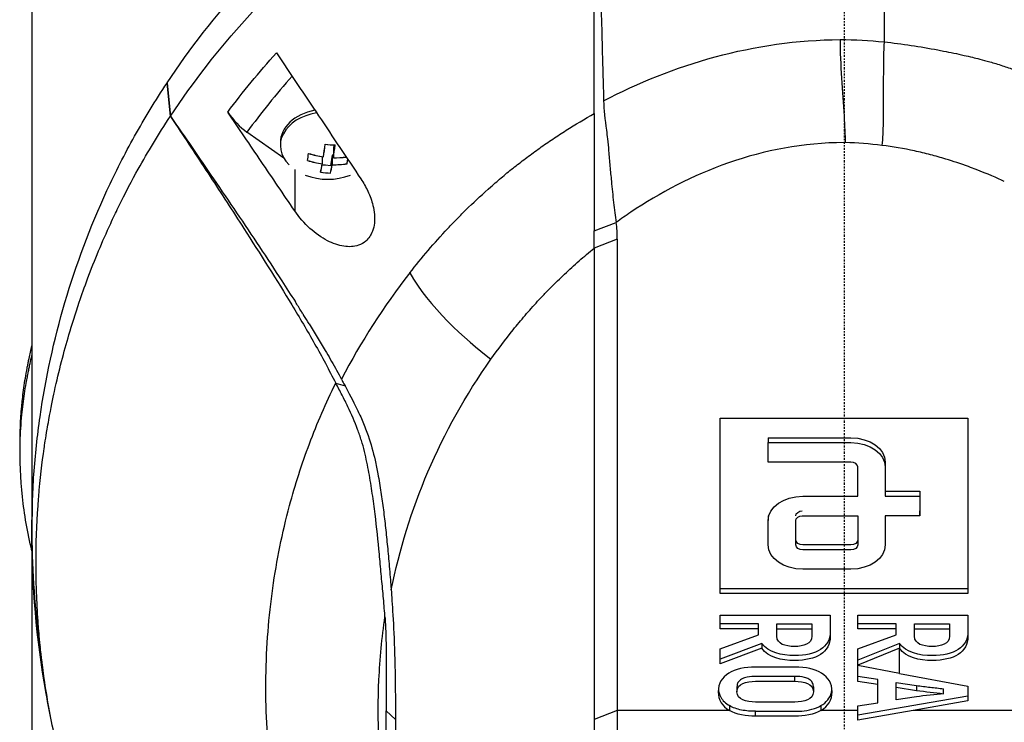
# Model space of a CAD drawing. Header units: millimetres. Extents: x 0 to 4378, y 0 to 2376.
# Tile 179 of 227: x 2193 to 2265, y 1256 to 1307. Entities that reach past the tile are written whole.
import ezdxf

# ---------------------------------------------------------------- set-up
doc = ezdxf.new("R2010")
doc.units = ezdxf.units.MM
doc.header["$LTSCALE"] = 0.2
doc.linetypes.add('CENTER2', pattern=[1.125, 0.75, -0.125, 0.125, -0.125])
doc.layers.add('02_Center Line', color=1, linetype='CENTER2')

# ---------------------------------------------------------------- blocks, each defined once
blk = doc.blocks.new('A$C47a589fd')
for p, q in [((-59, 683.9), (-59, 535.5)), ((2.91, 657.573), (2.91, 645.293)), ((-49.173, 642.316), (-49.181, 642.303)), ((-48.936, 639.894), (-49.181, 642.303)), ((-49.173, 642.316), (-48.929, 639.896)), ((-48.936, 639.894), (-48.929, 639.896)), ((-44.767, 640.19), (-44.769, 640.194)), ((-40.687, 636.838), (-43.374, 638.738)), ((-40.95, 637.984), (-40.95, 637.772)), ((-37.06, 637.81), (-37.098, 637.573)), ((-37.098, 637.573), (-37.098, 636.887)), ((-37.904, 636.958), (-37.904, 636.438)), ((-37.902, 636.957), (-37.902, 636.436)), ((-37.184, 637.062), (-37.316, 636.301)), ((-37.182, 637.062), (-37.184, 637.062)), ((-37.184, 637.062), (-37.184, 636.376)), ((-37.181, 637.064), (-37.182, 637.062)), ((-37.098, 637.057), (-37.181, 637.064)), ((-37.181, 637.064), (-37.181, 636.377)), ((-37.096, 636.887), (-37.096, 636.885)), ((-39.904, 636.031), (-39.904, 633.028)), ((-37.671, 636.33), (-37.917, 636.351)), ((-37.316, 636.301), (-37.671, 636.33)), ((-18.145, 631.573), (-16.549, 632.187)), ((-16.474, 630.975), (-18.144, 630.32)), ((-18.144, 630.32), (-18.145, 596.109)), ((-36.925, 620.523), (-36.251, 620.315)), ((-37.737, 618.794), (-37.737, 618.794)), ((-9.001, 605.24), (-9.001, 617.968)), ((-9.001, 617.968), (8.999, 617.968)), ((8.999, 617.968), (8.999, 605.24)), ((-59.86, 615.439), (-59.86, 616.146)), ((-38.793, 616.23), (-38.793, 616.23)), ((-5.501, 616.553), (-5.501, 616.2)), ((-5.501, 614.786), (-5.501, 616.2)), ((2.999, 612.664), (5.499, 612.664)), ((2.999, 612.664), (2.999, 612.311)), ((2.999, 612.311), (5.499, 612.311)), ((5.499, 612.664), (5.499, 612.311)), ((5.499, 612.311), (5.499, 610.897)), ((-40.341, 611.393), (-40.341, 611.393)), ((-5.501, 610.897), (-5.501, 610.543)), ((5.499, 610.897), (2.999, 610.897)), ((5.499, 610.897), (5.499, 611.25)), ((2.999, 609.129), (2.999, 608.775)), ((-58.989, 608.278), (-58.989, 608.279)), ((-9.001, 605.24), (-9.001, 605.593)), ((8.999, 605.593), (-9.001, 605.593)), ((8.999, 605.24), (-9.001, 605.24)), ((-9.002, 602.687), (-9.002, 603.681)), ((-9.002, 603.681), (-1.001, 603.681)), ((-6.213, 603.041), (-9.002, 603.041)), ((-9.002, 602.687), (-9.002, 603.041)), ((-6.213, 602.687), (-6.213, 603.041)), ((-4.876, 602.687), (-4.876, 603.041)), ((-4.876, 603.041), (-2.339, 603.041)), ((-2.339, 603.041), (-2.339, 602.687)), ((0.999, 602.687), (0.999, 603.681)), ((0.999, 603.681), (8.999, 603.681)), ((3.787, 603.041), (0.999, 603.041)), ((0.999, 602.687), (0.999, 603.041)), ((3.787, 602.687), (3.787, 603.041)), ((5.125, 602.687), (5.125, 603.041)), ((5.125, 603.041), (7.662, 603.041)), ((7.662, 603.041), (7.662, 602.687)), ((-6.213, 602.687), (-9.002, 602.687)), ((-6.213, 602.235), (-6.213, 602.687)), ((-4.876, 602.687), (-2.339, 602.687)), ((-2.339, 602.491), (-2.339, 602.138)), ((3.787, 602.687), (0.999, 602.687)), ((3.787, 602.235), (3.787, 602.687)), ((5.125, 602.687), (7.662, 602.687)), ((7.662, 602.491), (7.662, 602.138)), ((-9.002, 601.225), (-6.213, 602.235)), ((-5.961, 601.627), (-9.002, 600.487)), ((-5.961, 601.627), (-5.961, 601.273)), ((0.999, 601.225), (3.787, 602.235)), ((4.039, 601.627), (0.999, 600.402)), ((4.039, 601.627), (4.039, 601.273)), ((-5.961, 601.273), (-9.002, 600.134)), ((-9.002, 600.134), (-9.002, 601.225)), ((4.039, 601.273), (0.999, 600.048)), ((0.999, 600.048), (0.999, 601.225)), ((0.999, 600.402), (0.999, 601.225)), ((4.039, 599.447), (4.039, 601.273)), ((-9.002, 600.134), (-9.002, 600.487)), ((0.999, 600.048), (0.999, 600.402)), ((0.999, 600.048), (0.999, 600.019)), ((0.999, 598.87), (0.999, 600.019)), ((0.999, 599.223), (0.999, 600.019)), ((4.039, 599.447), (0.999, 600.019)), ((4.039, 599.447), (8.999, 598.514)), ((-3.573, 598.878), (-3.573, 599.231)), ((2.45, 598.997), (0.999, 599.223)), ((0.999, 598.87), (0.999, 599.223)), ((2.45, 598.643), (0.999, 598.87)), ((2.45, 598.643), (2.45, 598.997)), ((3.787, 597.52), (3.787, 598.795)), ((3.787, 598.795), (5.273, 598.569)), ((-7.779, 598.472), (-7.779, 598.118)), ((-2.224, 598.472), (-2.224, 598.118)), ((2.45, 597.318), (2.45, 598.643)), ((3.787, 598.441), (5.273, 598.215)), ((5.273, 598.569), (5.273, 598.215)), ((7.239, 597.973), (7.239, 598.326)), ((8.999, 598.514), (8.999, 597.447)), ((8.999, 597.801), (0.999, 596.411)), ((0.999, 597.092), (2.45, 597.318)), ((5.273, 597.746), (3.787, 597.52)), ((8.999, 597.447), (5.014, 596.755)), ((-33.265, 596.735), (-32.586, 596.108)), ((-16.474, 596.755), (-18.145, 596.109)), ((-8.328, 596.755), (-16.474, 596.755)), ((-8.328, 597.109), (-8.328, 596.755)), ((-6.43, 596.34), (-6.43, 596.694)), ((-1.675, 597.109), (-1.675, 596.755)), ((0.999, 596.755), (-1.675, 596.755)), ((0.999, 596.057), (0.999, 597.092)), ((5.014, 596.755), (0.999, 596.057)), ((16.474, 596.755), (5.014, 596.755)), ((-18.145, 596.109), (-18.145, 561.895))]:
    blk.add_line(p, q)
for centre, radius, start, end in [((-37.5, 639.837), 4.52, 248.7059, 291.2941), ((0, 609.7), 59, 178.09595, 180), ((0, 609.7), 59, 180.17099, 188.15054), ((0, 609.7), 41.725, 185.74092, 185.74197), ((0, 609.7), 42.5, 189.98556, 189.98573), ((0, 609.7), 59, 188.71793, 188.71853)]:
    blk.add_arc(centre, radius, start, end)
for centre, major_axis, ratio, start_param, end_param in [((-18.614, 624.208), (26.811, 29.54), 0.712145, 1.58763, 1.718758), ((-37.5, 637.984), (-3.45, 0), 0.707107, 4.98944, 6.283185), ((-43.364, 640.863), (-1.866, 2.482), 0.493587, 1.472583, 2.147521), ((-37.5, 637.772), (-3.45, 0), 0.707107, 4.951536, 6.898126), ((-37.86, 639.866), (-0.366, -4.49), 0.080911, 0.869247, 1.116394), ((-37.86, 639.868), (-0.387, -4.488), 0.085687, 0.86965, 1.116797), ((-37.334, 640.855), (-4.225, 0.688), 0.702462, 1.599941, 1.769513), ((-37.324, 640.854), (-4.218, 0.728), 0.701896, 1.606602, 1.776173), ((-37.14, 639.807), (0.366, 4.49), 0.080911, 4.01084, 4.257986), ((-37.14, 639.805), (0.387, 4.488), 0.085687, 4.011243, 4.25839), ((-7.614, 554.664), (10.46, 83.133), 0.522722, 0.06324, 0.065023), ((-38.939, 639.961), (-0.368, -4.265), 0.085687, 0.704311, 0.873882), ((-37.544, 639.582), (4.439, -0.766), 0.701896, 4.50528, 4.752427), ((-38.94, 639.954), (-0.347, -4.266), 0.080911, 0.703907, 0.873479), ((-37.541, 639.582), (4.446, -0.724), 0.702462, 4.498619, 4.745766), ((-37.459, 640.091), (-4.446, 0.724), 0.702462, 1.357026, 1.604173), ((-37.456, 640.091), (-4.439, 0.766), 0.701896, 1.363687, 1.610834), ((-37.459, 640.091), (-4.446, 0.724), 0.702462, 1.765281, 1.977818), ((-37.456, 640.091), (-4.439, 0.766), 0.701896, 1.771942, 1.985104), ((-36.061, 639.712), (0.368, 4.265), 0.085687, 3.845903, 3.955517), ((-36.06, 639.719), (0.347, 4.266), 0.080911, 3.8455, 3.953106), ((-37.86, 639.868), (-0.387, -4.488), 0.085687, 0.461396, 0.708543), ((-37.86, 639.866), (-0.366, -4.49), 0.080911, 0.460993, 0.708139), ((-37.14, 639.805), (0.387, 4.488), 0.085687, 3.602989, 3.850135), ((-37.14, 639.807), (0.366, 4.49), 0.080911, 3.602585, 3.849732), ((-37.544, 639.582), (4.439, -0.766), 0.701896, 4.913534, 5.160681), ((-37.541, 639.582), (4.446, -0.724), 0.702462, 4.906873, 5.15402), ((-37.676, 638.819), (4.218, -0.728), 0.701896, 4.748195, 4.917766), ((-37.666, 638.818), (4.225, -0.688), 0.702462, 4.741534, 4.911105), ((-28.168, 630.836), (11.678, 0.779), 0.814253, 6.216087, 6.343525), ((31.24, 588.809), (69.804, -27.469), 0.801887, 2.907247, 3.059004)]:
    blk.add_ellipse(centre, major_axis=major_axis, ratio=ratio, start_param=start_param, end_param=end_param)
for points, knots in [([(-49.173, 642.316), (-47.53, 644.788), (-45.674, 647.191), (-43.579, 649.486), (-43.056, 650.06), (-42.517, 650.627), (-41.964, 651.186), (-41.41, 651.746), (-40.842, 652.298), (-40.258, 652.842), (-39.966, 653.114), (-39.671, 653.384), (-39.372, 653.652), (-39.072, 653.92), (-38.769, 654.186), (-38.462, 654.449), (-38.155, 654.713), (-37.844, 654.975), (-37.53, 655.234), (-37.216, 655.493), (-36.897, 655.75), (-36.575, 656.004), (-35.931, 656.513), (-35.272, 657.012), (-34.598, 657.501), (-33.923, 657.99), (-33.233, 658.468), (-32.528, 658.934), (-31.823, 659.401), (-31.102, 659.856), (-30.366, 660.298), (-29.63, 660.74), (-28.879, 661.169), (-28.112, 661.584), (-26.579, 662.415), (-24.985, 663.19), (-23.335, 663.9), (-21.685, 664.609), (-19.982, 665.258), (-18.229, 665.832)], [-1, -1, -1, -1, -0.75, -0.75, -0.75, -0.6875, -0.6875, -0.6875, -0.625, -0.625, -0.625, -0.59375, -0.59375, -0.59375, -0.5625, -0.5625, -0.5625, -0.53125, -0.53125, -0.53125, -0.5, -0.5, -0.5, -0.4375, -0.4375, -0.4375, -0.375, -0.375, -0.375, -0.3125, -0.3125, -0.3125, -0.25, -0.25, -0.25, -0.125, -0.125, -0.125, 0, 0, 0, 0]), ([(-48.929, 639.896), (-47.296, 642.357), (-45.449, 644.754), (-43.367, 647.039), (-42.846, 647.611), (-42.31, 648.175), (-41.76, 648.732), (-41.21, 649.289), (-40.644, 649.837), (-40.064, 650.38), (-39.774, 650.651), (-39.48, 650.92), (-39.182, 651.185), (-38.884, 651.451), (-38.583, 651.713), (-38.277, 651.976), (-37.972, 652.238), (-37.663, 652.5), (-37.35, 652.76), (-37.037, 653.019), (-36.721, 653.276), (-36.401, 653.529), (-35.76, 654.037), (-35.104, 654.532), (-34.433, 655.017), (-33.763, 655.502), (-33.077, 655.977), (-32.375, 656.442), (-31.673, 656.907), (-30.956, 657.361), (-30.224, 657.802), (-29.492, 658.244), (-28.744, 658.671), (-27.981, 659.084), (-26.456, 659.911), (-24.87, 660.686), (-23.227, 661.395), (-21.585, 662.104), (-19.89, 662.756), (-18.145, 663.335)], [0, 0, 0, 0, 0.25, 0.25, 0.25, 0.3125, 0.3125, 0.3125, 0.375, 0.375, 0.375, 0.40625, 0.40625, 0.40625, 0.4375, 0.4375, 0.4375, 0.46875, 0.46875, 0.46875, 0.5, 0.5, 0.5, 0.5625, 0.5625, 0.5625, 0.625, 0.625, 0.625, 0.6875, 0.6875, 0.6875, 0.75, 0.75, 0.75, 0.875, 0.875, 0.875, 1, 1, 1, 1]), ([(-18.144, 640.086), (-18.136, 641.014), (-18.143, 641.944), (-18.144, 642.875), (-18.144, 642.927), (-18.144, 642.98), (-18.144, 643.032), (-18.146, 643.93), (-18.145, 644.829), (-18.145, 645.729), (-18.145, 645.824), (-18.145, 645.918), (-18.145, 646.013), (-18.145, 646.887), (-18.145, 647.763), (-18.145, 648.639), (-18.145, 648.765), (-18.145, 648.89), (-18.145, 649.016), (-18.145, 649.876), (-18.146, 650.736), (-18.146, 651.597), (-18.146, 651.743), (-18.146, 651.889), (-18.146, 652.036), (-18.146, 652.888), (-18.146, 653.742), (-18.146, 654.595), (-18.146, 654.632), (-18.146, 654.668), (-18.146, 654.704), (-18.147, 655.677), (-18.147, 656.651), (-18.147, 657.625), (-18.148, 659.53), (-18.148, 661.436), (-18.145, 663.335)], [0, 0, 0, 0, 0.1206948, 0.1206948, 0.1206948, 0.1274688, 0.1274688, 0.1274688, 0.2438816, 0.2438816, 0.2438816, 0.256112, 0.256112, 0.256112, 0.3692231, 0.3692231, 0.3692231, 0.3854414, 0.3854414, 0.3854414, 0.4964218, 0.4964218, 0.4964218, 0.5152549, 0.5152549, 0.5152549, 0.6251524, 0.6251524, 0.6251524, 0.6298026, 0.6298026, 0.6298026, 0.7550606, 0.7550606, 0.7550606, 1, 1, 1, 1]), ([(-18.131, 663.349), (-18.065, 661.393), (-18.003, 659.524), (-17.945, 657.742), (-17.905, 656.53), (-17.868, 655.349), (-17.832, 654.198), (-17.811, 653.502), (-17.79, 652.818), (-17.77, 652.145), (-17.713, 650.213), (-17.661, 648.353), (-17.614, 646.563), (-17.589, 645.648), (-17.566, 644.72), (-17.541, 643.779), (-17.529, 643.323), (-17.515, 642.86), (-17.5, 642.389), (-17.486, 641.934), (-17.473, 641.565), (-17.466, 641.282), (-17.464, 641.177), (-17.462, 641.083), (-17.462, 641.001)], [0, 0, 0, 0, 0.25, 0.25, 0.25, 0.4058701, 0.4058701, 0.4058701, 0.5, 0.5, 0.5, 0.75, 0.75, 0.75, 0.875, 0.875, 0.875, 0.9375, 0.9375, 0.9375, 0.9829974, 0.9829974, 0.9829974, 0.9999998, 0.9999998, 0.9999998, 0.9999998]), ([(2.91, 645.293), (2.876, 644.585), (2.865, 643.892), (2.859, 643.222), (2.854, 642.553), (2.855, 641.907), (2.855, 641.283), (2.854, 640.646), (2.852, 640.032), (2.839, 639.444), (2.826, 638.856), (2.804, 638.293), (2.753, 637.778)], [0, 0, 0, 0, 0.247386, 0.247386, 0.247386, 0.494772, 0.494772, 0.494772, 0.747386, 0.747386, 0.747386, 1, 1, 1, 1]), ([(2.91, 645.293), (3.568, 645.227), (4.221, 645.139), (4.87, 645.039), (5.52, 644.938), (6.166, 644.827), (6.808, 644.707), (6.947, 644.681), (7.085, 644.654), (7.223, 644.628), (7.726, 644.53), (8.226, 644.426), (8.723, 644.313), (8.927, 644.267), (9.132, 644.22), (9.335, 644.17), (9.617, 644.102), (10.042, 643.998), (10.6, 643.839), (10.875, 643.761), (11.181, 643.67), (11.516, 643.561), (11.795, 643.47), (12.094, 643.368), (12.412, 643.252), (12.852, 643.093), (13.328, 642.909), (13.839, 642.7)], [0, 0, 0, 0, 0.1719472, 0.1719472, 0.1719472, 0.3438944, 0.3438944, 0.3438944, 0.3809524, 0.3809524, 0.3809524, 0.5158418, 0.5158418, 0.5158418, 0.5714286, 0.5714286, 0.5714286, 0.7453821, 0.7453821, 0.7453821, 0.830817, 0.830817, 0.830817, 0.9018777, 0.9018777, 0.9018777, 1, 1, 1, 1]), ([(-41.232, 644.492), (-40.212, 642.969), (-39.187, 641.439), (-37.127, 638.368), (-36.107, 636.849), (-35.096, 635.344)], [0.000001, 0.000001, 0.000001, 0.000001, 0.550472, 0.550472, 1.110624, 1.110624, 1.110624, 1.110624]), ([(-58.489, 601.977), (-58.827, 604.544), (-58.998, 607.121), (-58.999, 609.698), (-59, 611.098), (-58.951, 612.498), (-58.852, 613.897), (-58.753, 615.295), (-58.604, 616.691), (-58.404, 618.084), (-58.005, 620.87), (-57.403, 623.641), (-56.595, 626.382), (-55.786, 629.123), (-54.776, 631.835), (-53.546, 634.497), (-52.931, 635.827), (-52.261, 637.145), (-51.534, 638.448), (-50.807, 639.75), (-50.023, 641.036), (-49.181, 642.303)], [-0.615061, -0.615061, -0.615061, -0.615061, -0.5, -0.5, -0.5, -0.4375, -0.4375, -0.4375, -0.375, -0.375, -0.375, -0.25, -0.25, -0.25, -0.125, -0.125, -0.125, -0.0625, -0.0625, -0.0625, 0, 0, 0, 0]), ([(-17.462, 641.001), (-17.464, 640.373), (-17.36, 639.641), (-17.231, 638.663), (-17.206, 638.457), (-17.152, 637.953), (-17.127, 637.664), (-17.07, 637.008), (-17.037, 636.633), (-16.97, 635.896), (-16.935, 635.533), (-16.85, 634.65), (-16.799, 634.132), (-16.689, 633.134), (-16.63, 632.633), (-16.549, 632.187)], [0.0000092, 0.0000092, 0.0000092, 0.0000092, 0.1933782, 0.1933782, 0.2484733, 0.2484733, 0.3246083, 0.3246083, 0.4245615, 0.4245615, 0.5239257, 0.5239257, 0.6722492, 0.6722492, 0.8231555, 0.8231555, 0.8231555, 0.8231555]), ([(-48.924, 574.939), (-49.7, 576.11), (-50.489, 577.39), (-51.266, 578.783), (-51.892, 579.906), (-52.574, 581.214), (-53.269, 582.717), (-53.351, 582.895), (-53.529, 583.278), (-53.786, 583.87), (-53.893, 584.115), (-54.014, 584.395), (-54.146, 584.712), (-54.49, 585.536), (-54.749, 586.208), (-54.942, 586.724), (-55.339, 587.783), (-55.814, 589.137), (-56.302, 590.794), (-56.537, 591.591), (-56.752, 592.387), (-56.95, 593.179), (-57.094, 593.758), (-57.229, 594.336), (-57.354, 594.912), (-57.654, 596.291), (-57.902, 597.676), (-58.101, 599.065), (-58.173, 599.566), (-58.251, 600.162), (-58.329, 600.851), (-58.421, 601.668), (-58.474, 602.284), (-58.507, 602.697), (-58.528, 602.958), (-58.541, 603.139), (-58.549, 603.238), (-58.599, 603.935), (-58.636, 604.632), (-58.661, 605.33), (-58.695, 606.266), (-58.699, 606.964), (-58.699, 607.422), (-58.699, 607.444), (-58.699, 607.466), (-58.699, 607.488), (-58.698, 608.859), (-58.65, 610.221), (-58.553, 611.604), (-58.537, 611.831), (-58.519, 612.055), (-58.501, 612.276), (-58.395, 613.565), (-58.256, 614.738), (-58.108, 615.773), (-58.068, 616.047), (-58, 616.514), (-57.89, 617.17), (-57.855, 617.377), (-57.816, 617.603), (-57.772, 617.848), (-57.616, 618.712), (-57.473, 619.401), (-57.36, 619.916), (-57.029, 621.44), (-56.667, 622.808), (-56.308, 624.027), (-56.09, 624.764), (-55.843, 625.552), (-55.558, 626.392), (-55.372, 626.94), (-55.17, 627.508), (-54.949, 628.098), (-54.696, 628.774), (-54.431, 629.446), (-54.153, 630.114), (-53.874, 630.783), (-53.582, 631.449), (-53.276, 632.113), (-53.091, 632.514), (-52.909, 632.899), (-52.729, 633.265), (-52.205, 634.341), (-51.712, 635.268), (-51.275, 636.051), (-50.584, 637.291), (-49.809, 638.574), (-48.936, 639.894)], [-1, -1, -1, -1, -0.9375, -0.9375, -0.9375, -0.875, -0.875, -0.875, -0.8528979, -0.8528979, -0.8528979, -0.84375, -0.84375, -0.84375, -0.8125, -0.8125, -0.8125, -0.75, -0.75, -0.75, -0.7138981, -0.7138981, -0.7138981, -0.6875, -0.6875, -0.6875, -0.625, -0.625, -0.625, -0.5982143, -0.5982143, -0.5982143, -0.5763525, -0.5763525, -0.5763525, -0.5625, -0.5625, -0.5625, -0.53125, -0.53125, -0.53125, -0.5, -0.5, -0.5, -0.4990096, -0.4990096, -0.4990096, -0.4375, -0.4375, -0.4375, -0.4283694, -0.4283694, -0.4283694, -0.375, -0.375, -0.375, -0.3512462, -0.3512462, -0.3512462, -0.34375, -0.34375, -0.34375, -0.3125, -0.3125, -0.3125, -0.25, -0.25, -0.25, -0.2121786, -0.2121786, -0.2121786, -0.1875, -0.1875, -0.1875, -0.15625, -0.15625, -0.15625, -0.125, -0.125, -0.125, -0.1091039, -0.1091039, -0.1091039, -0.0625, -0.0625, -0.0625, 0, 0, 0, 0]), ([(-48.936, 639.894), (-48.8, 639.69), (-48.665, 639.486), (-47.701, 638.031), (-46.872, 636.774), (-45.234, 634.272), (-44.408, 633), (-42.455, 629.958), (-41.174, 627.937), (-39.55, 625.269), (-38.992, 624.329), (-38.194, 622.911), (-37.933, 622.436), (-37.414, 621.457), (-37.182, 621.001), (-36.925, 620.523)], [-2.140307, -2.140307, -2.140307, -2.140307, -2.071245, -2.071245, -1.648117, -1.648117, -1.228346, -1.228346, -0.636843, -0.636843, -0.321811, -0.321811, -0.164589, -0.164589, 0, 0, 0, 0]), ([(-48.929, 639.896), (-47.88, 638.38), (-46.835, 636.861), (-45.795, 635.338), (-44.679, 633.703), (-43.568, 632.063), (-42.471, 630.415), (-41.923, 629.59), (-41.378, 628.764), (-40.838, 627.934), (-40.51, 627.429), (-40.183, 626.924), (-39.86, 626.416)], [-1, -1, -1, -1, -0.7573218, -0.7573218, -0.7573218, -0.4967513, -0.4967513, -0.4967513, -0.3664661, -0.3664661, -0.3664661, -0.2872955, -0.2872955, -0.2872955, -0.2872955]), ([(-39.904, 633.028), (-40.723, 634.231), (-41.525, 635.41), (-43.146, 637.799), (-43.96, 638.999), (-44.767, 640.19)], [0.000001, 0.000001, 0.000001, 0.000001, 0.4368792, 0.4368792, 0.8702118, 0.8702118, 0.8702118, 0.8702118]), ([(-31.541, 628.525), (-30.682, 629.622), (-29.767, 630.696), (-28.785, 631.74), (-28.54, 632.001), (-28.29, 632.261), (-28.038, 632.518), (-27.786, 632.776), (-27.53, 633.032), (-27.269, 633.285), (-26.747, 633.792), (-26.201, 634.286), (-25.646, 634.775), (-25.368, 635.019), (-25.088, 635.262), (-24.805, 635.503), (-24.663, 635.624), (-24.52, 635.744), (-24.375, 635.862), (-24.23, 635.981), (-24.083, 636.098), (-23.934, 636.214), (-23.636, 636.446), (-23.336, 636.677), (-23.032, 636.905), (-22.728, 637.133), (-22.421, 637.359), (-22.109, 637.582), (-21.797, 637.805), (-21.479, 638.022), (-21.157, 638.238), (-20.835, 638.454), (-20.51, 638.667), (-20.179, 638.876), (-19.519, 639.293), (-18.841, 639.698), (-18.144, 640.086)], [-1, -1, -1, -1, -0.75, -0.75, -0.75, -0.6875, -0.6875, -0.6875, -0.625, -0.625, -0.625, -0.5, -0.5, -0.5, -0.4375, -0.4375, -0.4375, -0.40625, -0.40625, -0.40625, -0.375, -0.375, -0.375, -0.3125, -0.3125, -0.3125, -0.25, -0.25, -0.25, -0.1875, -0.1875, -0.1875, -0.125, -0.125, -0.125, 0, 0, 0, 0]), ([(-18.144, 640.086), (-18.15, 639.52), (-18.145, 637.961), (-18.144, 634.851), (-18.144, 634.163), (-18.144, 632.84), (-18.145, 632.191), (-18.145, 631.573)], [0.0000064, 0.0000064, 0.0000064, 0.0000064, 0.1740467, 0.1740467, 0.2246228, 0.2246228, 0.2745832, 0.2745832, 0.2745832, 0.2745832]), ([(0, 637.977), (-5.909, 637.984), (-11.29, 635.741), (-15.851, 632.682), (-16.203, 632.437), (-16.549, 632.187)], [-0.999449, -0.999449, -0.999449, -0.999449, -0.875, -0.875, -0.8643709, -0.8643709, -0.8643709, -0.8643709]), ([(6.291, 637.099), (5.904, 637.199), (5.513, 637.292), (5.119, 637.378), (4.343, 637.546), (3.553, 637.685), (2.753, 637.778)], [-1, -1, -1, -1, -0.662973, -0.662973, -0.662973, 0, 0, 0, 0]), ([(11.645, 635.148), (11.111, 635.412), (10.43, 635.71), (9.595, 636.029), (9.419, 636.096), (9.236, 636.164), (9.047, 636.233), (8.475, 636.44), (7.926, 636.623), (7.403, 636.783), (7.018, 636.9), (6.647, 637.005), (6.291, 637.099)], [-1, -1, -1, -1, -0.586918, -0.586918, -0.586918, -0.5, -0.5, -0.5, -0.211781, -0.211781, -0.211781, 0, 0, 0, 0]), ([(-35.096, 635.344), (-34.905, 635.061), (-34.735, 634.762), (-34.434, 634.118), (-34.308, 633.77), (-34.117, 632.987), (-34.074, 632.55), (-34.138, 631.932), (-34.183, 631.732), (-34.304, 631.406), (-34.369, 631.276), (-34.531, 631.034), (-34.627, 630.925), (-34.895, 630.693), (-35.078, 630.591), (-35.603, 630.414), (-35.965, 630.398), (-36.729, 630.516), (-37.13, 630.658), (-37.965, 631.087), (-38.4, 631.395), (-39.208, 632.127), (-39.585, 632.558), (-39.904, 633.028)], [-1.233507, -1.233507, -1.233507, -1.233507, -1.130725, -1.130725, -1.019151, -1.019151, -0.880702, -0.880702, -0.809203, -0.809203, -0.755026, -0.755026, -0.69834, -0.69834, -0.615166, -0.615166, -0.479801, -0.479801, -0.336168, -0.336168, -0.170407, -0.170407, -0.000001, -0.000001, -0.000001, -0.000001]), ([(-18.144, 630.32), (-18.145, 630.522), (-18.145, 630.728), (-18.145, 631.145), (-18.145, 631.358), (-18.145, 631.573)], [0.0000006, 0.0000006, 0.0000006, 0.0000006, 0.0865317, 0.0865317, 0.1730601, 0.1730601, 0.1730601, 0.1730601]), ([(-16.474, 630.975), (-16.474, 625.272), (-16.474, 619.569), (-16.474, 608.162), (-16.474, 602.459), (-16.474, 596.755)], [0, 0, 0, 0, 2.419796, 2.419796, 4.839591, 4.839591, 4.839591, 4.839591]), ([(-25.65, 622.255), (-25.139, 622.976), (-24.603, 623.688), (-24.039, 624.39), (-23.897, 624.565), (-23.755, 624.739), (-23.61, 624.913), (-23.465, 625.087), (-23.319, 625.26), (-23.171, 625.433), (-22.874, 625.777), (-22.57, 626.119), (-22.259, 626.457), (-22.103, 626.626), (-21.946, 626.794), (-21.786, 626.961), (-21.707, 627.045), (-21.626, 627.128), (-21.546, 627.211), (-21.465, 627.294), (-21.384, 627.377), (-21.302, 627.46), (-21.139, 627.625), (-20.973, 627.79), (-20.806, 627.953), (-20.639, 628.116), (-20.47, 628.279), (-20.298, 628.44), (-20.127, 628.601), (-19.954, 628.761), (-19.779, 628.921), (-19.603, 629.08), (-19.426, 629.238), (-19.246, 629.394), (-18.887, 629.708), (-18.52, 630.017), (-18.144, 630.32)], [0, 0, 0, 0, 0.2499937, 0.2499937, 0.2499937, 0.3124922, 0.3124922, 0.3124922, 0.3749907, 0.3749907, 0.3749907, 0.4999877, 0.4999877, 0.4999877, 0.5624862, 0.5624862, 0.5624862, 0.5937355, 0.5937355, 0.5937355, 0.6249847, 0.6249847, 0.6249847, 0.6874832, 0.6874832, 0.6874832, 0.7499818, 0.7499818, 0.7499818, 0.8124803, 0.8124803, 0.8124803, 0.8749788, 0.8749788, 0.8749788, 1, 1, 1, 1]), ([(-38.859, 624.823), (-38.984, 625.027), (-39.11, 625.229), (-39.237, 625.432), (-39.25, 625.452), (-39.263, 625.472), (-39.275, 625.493), (-39.324, 625.57), (-39.372, 625.647), (-39.421, 625.724), (-39.567, 625.955), (-39.713, 626.186), (-39.86, 626.416)], [0.00589664, 0.00589664, 0.00589664, 0.00589664, 0.006613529, 0.006613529, 0.006613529, 0.006685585, 0.006685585, 0.006685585, 0.006959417, 0.006959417, 0.006959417, 0.00777951, 0.00777951, 0.00777951, 0.00777951]), ([(-38.859, 624.823), (-38.463, 624.185), (-38.074, 623.543), (-37.694, 622.897), (-37.443, 622.471), (-37.195, 622.043), (-36.952, 621.613), (-36.831, 621.399), (-36.712, 621.183), (-36.596, 620.966), (-36.566, 620.911), (-36.538, 620.857), (-36.509, 620.802)], [-0.2047521, -0.2047521, -0.2047521, -0.2047521, -0.1058955, -0.1058955, -0.1058955, -0.0407529, -0.0407529, -0.0407529, -0.0081816, -0.0081816, -0.0081816, 0, 0, 0, 0]), ([(-59.86, 616.146), (-59.86, 616.519), (-59.853, 616.893), (-59.821, 617.719), (-59.793, 618.173), (-59.746, 618.728), (-59.737, 618.831), (-59.709, 619.122), (-59.689, 619.311), (-59.614, 619.956), (-59.549, 620.416), (-59.434, 621.12), (-59.389, 621.369), (-59.326, 621.701), (-59.309, 621.787), (-59.283, 621.919), (-59.274, 621.963), (-59.245, 622.105), (-59.224, 622.206), (-59.17, 622.457), (-59.136, 622.614), (-59.068, 622.925), (-59.034, 623.075), (-59, 623.224)], [-4.8416066, -4.8416066, -4.8416066, -4.8416066, -4.7988656, -4.7988656, -4.7469126, -4.7469126, -4.7350389, -4.7350389, -4.7132784, -4.7132784, -4.660559, -4.660559, -4.6314054, -4.6314054, -4.6209621, -4.6209621, -4.6158095, -4.6158095, -4.6038241, -4.6038241, -4.5857751, -4.5857751, -4.569121, -4.569121, -4.569121, -4.569121]), ([(-59.006, 608.352), (-59.309, 609.681), (-59.551, 611.01), (-59.833, 613.594), (-59.886, 614.921), (-59.831, 616.906), (-59.79, 617.563), (-59.703, 618.477), (-59.675, 618.735), (-59.581, 619.5), (-59.505, 620.005), (-59.387, 620.67), (-59.358, 620.826), (-59.307, 621.094), (-59.285, 621.202), (-59.241, 621.415), (-59.219, 621.519), (-59.175, 621.728), (-59.152, 621.836), (-59.087, 622.133), (-59.044, 622.325), (-59, 622.517)], [0.3143687, 0.3143687, 0.3143687, 0.3143687, 0.3447473, 0.3447473, 0.3768428, 0.3768428, 0.3928613, 0.3928613, 0.3992061, 0.3992061, 0.4115742, 0.4115742, 0.4153435, 0.4153435, 0.4181398, 0.4181398, 0.4207138, 0.4207138, 0.4231441, 0.4231441, 0.4275872, 0.4275872, 0.4275872, 0.4275872]), ([(-32.897, 605.507), (-32.304, 608.409), (-31.423, 611.282), (-30.223, 614.088), (-29.024, 616.894), (-27.507, 619.633), (-25.65, 622.255)], [0, 0, 0, 0, 0.5000001, 0.5000001, 0.5000001, 1, 1, 1, 1]), ([(-36.916, 576.394), (-37.945, 578.477), (-38.81, 580.601), (-39.518, 582.75), (-40.226, 584.899), (-40.777, 587.074), (-41.178, 589.263), (-41.579, 591.452), (-41.831, 593.653), (-41.94, 595.86), (-41.994, 596.964), (-42.014, 598.06), (-41.997, 599.169), (-41.981, 600.277), (-41.929, 601.396), (-41.845, 602.477), (-41.762, 603.557), (-41.647, 604.599), (-41.499, 605.645), (-41.217, 607.638), (-40.812, 609.646), (-40.28, 611.624), (-39.874, 613.132), (-39.393, 614.632), (-38.835, 616.117), (-38.277, 617.602), (-37.641, 619.072), (-36.925, 620.523)], [0, 0, 0, 0, 0.1448174, 0.1448174, 0.1448174, 0.2896349, 0.2896349, 0.2896349, 0.4344523, 0.4344523, 0.4344523, 0.506861, 0.506861, 0.506861, 0.5792697, 0.5792697, 0.5792697, 0.6516784, 0.6516784, 0.6516784, 0.7896349, 0.7896349, 0.7896349, 0.8948175, 0.8948175, 0.8948175, 1, 1, 1, 1]), ([(-33.349, 603.561), (-33.356, 603.647), (-33.362, 603.733), (-33.369, 603.819), (-33.405, 604.291), (-33.444, 604.763), (-33.488, 605.237), (-33.509, 605.474), (-33.531, 605.711), (-33.555, 605.949), (-33.579, 606.186), (-33.6, 606.425), (-33.622, 606.663), (-33.666, 607.14), (-33.709, 607.619), (-33.755, 608.1), (-33.845, 609.062), (-33.942, 610.033), (-34.064, 611.017), (-34.125, 611.509), (-34.192, 612.005), (-34.267, 612.505), (-34.343, 613.005), (-34.425, 613.509), (-34.517, 614.019), (-34.609, 614.529), (-34.711, 615.044), (-34.84, 615.567), (-34.905, 615.829), (-34.977, 616.092), (-35.059, 616.358), (-35.141, 616.623), (-35.233, 616.891), (-35.335, 617.16), (-35.538, 617.7), (-35.778, 618.248), (-36.046, 618.808), (-36.18, 619.087), (-36.321, 619.37), (-36.468, 619.656), (-36.541, 619.799), (-36.616, 619.943), (-36.692, 620.088), (-36.768, 620.232), (-36.845, 620.378), (-36.925, 620.523)], [-1, -1, -1, -1, -0.983668, -0.983668, -0.983668, -0.894243, -0.894243, -0.894243, -0.849531, -0.849531, -0.849531, -0.804819, -0.804819, -0.804819, -0.715395, -0.715395, -0.715395, -0.536546, -0.536546, -0.536546, -0.447122, -0.447122, -0.447122, -0.357697, -0.357697, -0.357697, -0.268273, -0.268273, -0.268273, -0.223561, -0.223561, -0.223561, -0.178849, -0.178849, -0.178849, -0.089424, -0.089424, -0.089424, -0.044712, -0.044712, -0.044712, -0.022356, -0.022356, -0.022356, 0, 0, 0, 0]), ([(-36.509, 620.802), (-36.481, 620.748), (-36.452, 620.693), (-36.424, 620.639), (-36.367, 620.531), (-36.309, 620.423), (-36.251, 620.315)], [-1, -1, -1, -1, -0.667725, -0.667725, -0.667725, 0, 0, 0, 0]), ([(-36.251, 620.315), (-35.992, 619.834), (-35.68, 619.271), (-35.294, 618.467), (-35.228, 618.326), (-35.094, 618.028), (-35.026, 617.871), (-34.89, 617.546), (-34.822, 617.377), (-34.694, 617.04), (-34.633, 616.872), (-34.365, 616.101), (-34.203, 615.519), (-33.991, 614.591), (-33.924, 614.255), (-33.785, 613.492), (-33.711, 613.035), (-33.579, 612.165), (-33.52, 611.744), (-33.407, 610.875), (-33.355, 610.441), (-33.258, 609.56), (-33.212, 609.11), (-33.146, 608.427), (-33.124, 608.189), (-33.081, 607.707), (-33.06, 607.461), (-32.993, 606.676), (-32.95, 606.152), (-32.908, 605.634), (-32.902, 605.562), (-32.897, 605.507)], [0, 0, 0, 0, 0.166642, 0.166642, 0.202724, 0.202724, 0.243109, 0.243109, 0.287119, 0.287119, 0.331501, 0.331501, 0.492861, 0.492861, 0.584529, 0.584529, 0.704765, 0.704765, 0.820318, 0.820318, 0.936351, 0.936351, 1.057692, 1.057692, 1.122476, 1.122476, 1.189603, 1.189603, 1.342252, 1.342252, 1.371829, 1.371829, 1.371829, 1.371829]), ([(-5.501, 616.553), (-3.501, 616.553), (-1.501, 616.553), (0.499, 616.553), (1.88, 616.553), (2.999, 615.762), (2.999, 614.786), (2.999, 614.079), (2.999, 613.371), (2.999, 612.664)], [-1, -1, -1, -1, -0.550361, -0.550361, -0.550361, -0.224809, -0.224809, -0.224809, 0, 0, 0, 0]), ([(-5.501, 616.2), (-3.501, 616.2), (-1.501, 616.2), (0.499, 616.2), (1.88, 616.2), (2.999, 615.408), (2.999, 614.432), (2.999, 613.725), (2.999, 613.018), (2.999, 612.311)], [0, 0, 0, 0, 0.449639, 0.449639, 0.449639, 0.775191, 0.775191, 0.775191, 1, 1, 1, 1]), ([(0.999, 612.311), (0.999, 613.018), (0.999, 613.725), (0.999, 614.432), (0.999, 614.627), (0.775, 614.786), (0.499, 614.786), (-1.501, 614.786), (-3.501, 614.786), (-5.501, 614.786)], [0, 0, 0, 0, 0.303977, 0.303977, 0.303977, 0.392019, 0.392019, 0.392019, 1, 1, 1, 1]), ([(2.999, 610.897), (2.999, 610.661), (2.999, 610.425), (2.999, 609.718), (2.999, 609.247), (2.999, 608.775), (2.999, 607.799), (1.88, 607.008), (0.499, 607.008), (-0.668, 607.008), (-1.835, 607.008), (-3.001, 607.008), (-4.382, 607.008), (-5.501, 607.799), (-5.501, 608.775), (-5.501, 609.365), (-5.501, 609.954), (-5.501, 610.543), (-5.501, 611.519), (-4.382, 612.311), (-3.001, 612.311), (-1.668, 612.311), (-0.335, 612.311), (0.999, 612.311)], [0, 0, 0, 0, 0.038412, 0.038412, 0.115241, 0.115241, 0.115241, 0.282114, 0.282114, 0.282114, 0.416564, 0.416564, 0.416564, 0.583435, 0.583435, 0.583435, 0.679472, 0.679472, 0.679472, 0.846346, 0.846346, 0.846346, 1, 1, 1, 1]), ([(0.999, 610.897), (0.999, 610.661), (0.999, 610.425), (0.999, 610.189), (0.999, 609.718), (0.999, 609.247), (0.999, 608.775), (0.999, 608.58), (0.775, 608.422), (0.499, 608.422), (-0.668, 608.422), (-1.835, 608.422), (-3.001, 608.422), (-3.277, 608.422), (-3.501, 608.58), (-3.501, 608.775), (-3.501, 609.365), (-3.501, 609.954), (-3.501, 610.543), (-3.501, 610.731), (-3.292, 610.885), (-3.028, 610.895)], [-1, -1, -1, -1, -0.913571, -0.913571, -0.913571, -0.740702, -0.740702, -0.740702, -0.665612, -0.665612, -0.665612, -0.363091, -0.363091, -0.363091, -0.288004, -0.288004, -0.288004, -0.071917, -0.071917, -0.071917, 0, 0, 0, 0]), ([(0.999, 610.897), (0.999, 610.779), (0.999, 610.661), (0.999, 610.543), (0.999, 610.072), (0.999, 609.6), (0.999, 609.129), (0.999, 608.933), (0.775, 608.775), (0.499, 608.775), (-0.668, 608.775), (-1.835, 608.775), (-3.001, 608.775), (-3.277, 608.775), (-3.501, 608.934), (-3.501, 609.129), (-3.501, 609.6), (-3.501, 610.072), (-3.501, 610.543)], [0.043214, 0.043214, 0.043214, 0.043214, 0.0864295, 0.0864295, 0.0864295, 0.2592981, 0.2592981, 0.2592981, 0.3343884, 0.3343884, 0.3343884, 0.6369091, 0.6369091, 0.6369091, 0.7119959, 0.7119959, 0.7119959, 0.8848698, 0.8848698, 0.8848698, 0.8848698]), ([(-57.62, 596.208), (-57.752, 596.841), (-57.874, 597.474), (-57.986, 598.108), (-58.663, 601.935), (-59, 605.808), (-59, 609.7)], [0.9284857, 0.9284857, 0.9284857, 0.9284857, 0.93864943, 0.93864943, 0.93864943, 1, 1, 1, 1]), ([(-32.897, 605.507), (-32.828, 604.642), (-32.718, 603.046), (-32.602, 599.243), (-32.585, 597.675), (-32.586, 596.108)], [-1.613582, -1.613582, -1.613582, -1.613582, -0.664785, -0.664785, 0, 0, 0, 0]), ([(-33.397, 590.241), (-33.799, 593.145), (-33.921, 596.068), (-33.786, 598.976), (-33.715, 600.505), (-33.571, 602.035), (-33.349, 603.56)], [0, 0, 0, 0, 0.6554797, 0.6554797, 0.6554797, 0.9999911, 0.9999911, 0.9999911, 0.9999911]), ([(-33.349, 603.561), (-33.339, 603.419), (-33.33, 603.277), (-33.316, 603.015), (-33.308, 602.866), (-33.29, 602.42), (-33.282, 602.11), (-33.263, 601.287), (-33.258, 600.718), (-33.252, 598.956), (-33.263, 597.82), (-33.265, 596.735)], [-0.8953646, -0.8953646, -0.8953646, -0.8953646, -0.8317746, -0.8317746, -0.7780659, -0.7780659, -0.6796619, -0.6796619, -0.4602492, -0.4602492, 0, 0, 0, 0]), ([(-1.001, 603.681), (-1.001, 603.282), (-1.001, 602.883), (-1.001, 602.483), (-1.001, 601.328), (-2.023, 600.738), (-3.584, 600.738), (-4.541, 600.738), (-5.507, 600.956), (-5.961, 601.627)], [0.0513777, 0.0513777, 0.0513777, 0.0513777, 0.2254885, 0.2254885, 0.2254885, 0.6893904, 0.6893904, 0.6893904, 1, 1, 1, 1]), ([(-1.001, 603.681), (-1.001, 603.164), (-1.001, 602.647), (-1.001, 602.13), (-1.001, 600.974), (-2.023, 600.384), (-3.584, 600.384), (-4.541, 600.384), (-5.507, 600.602), (-5.961, 601.273)], [-1, -1, -1, -1, -0.774512, -0.774512, -0.774512, -0.31061, -0.31061, -0.31061, 0, 0, 0, 0]), ([(8.999, 603.681), (8.999, 603.164), (8.999, 602.647), (8.999, 602.13), (8.999, 600.974), (7.978, 600.384), (6.416, 600.384), (5.46, 600.384), (4.494, 600.602), (4.039, 601.273)], [-1, -1, -1, -1, -0.77451, -0.77451, -0.77451, -0.310605, -0.310605, -0.310605, 0, 0, 0, 0]), ([(8.999, 603.681), (8.999, 603.282), (8.999, 602.882), (8.999, 602.483), (8.999, 601.328), (7.978, 600.738), (6.416, 600.738), (5.46, 600.738), (4.494, 600.955), (4.039, 601.627)], [0.0513781, 0.0513781, 0.0513781, 0.0513781, 0.2254898, 0.2254898, 0.2254898, 0.6893947, 0.6893947, 0.6893947, 1, 1, 1, 1]), ([(-2.339, 602.687), (-2.339, 602.504), (-2.339, 602.321), (-2.339, 602.138), (-2.339, 601.573), (-2.936, 601.402), (-3.596, 601.402), (-4.251, 601.402), (-4.876, 601.567), (-4.876, 602.138), (-4.876, 602.321), (-4.876, 602.504), (-4.876, 602.687)], [0, 0, 0, 0, 0.134339, 0.134339, 0.134339, 0.49771, 0.49771, 0.49771, 0.865661, 0.865661, 0.865661, 1, 1, 1, 1]), ([(7.662, 602.687), (7.662, 602.504), (7.662, 602.321), (7.662, 602.138), (7.662, 601.573), (7.065, 601.402), (6.405, 601.402), (5.749, 601.402), (5.125, 601.567), (5.125, 602.138), (5.125, 602.321), (5.125, 602.504), (5.125, 602.687)], [0, 0, 0, 0, 0.134339, 0.134339, 0.134339, 0.497734, 0.497734, 0.497734, 0.865661, 0.865661, 0.865661, 1, 1, 1, 1]), ([(-3.573, 599.904), (-4.525, 599.904), (-5.478, 599.904), (-6.43, 599.904), (-8.007, 599.904), (-9.139, 599.314), (-9.139, 598.118), (-9.139, 597.511), (-8.841, 597.054), (-8.328, 596.755)], [0, 0, 0, 0, 0.287667, 0.287667, 0.287667, 0.758338, 0.758338, 0.758338, 1, 1, 1, 1]), ([(-1.675, 596.755), (-1.162, 597.054), (-0.864, 597.511), (-0.864, 598.118), (-0.864, 599.314), (-1.995, 599.904), (-3.573, 599.904)], [0, 0, 0, 0, 0.339246, 0.339246, 0.339246, 1, 1, 1, 1]), ([(-3.573, 599.231), (-4.522, 599.231), (-5.471, 599.231), (-6.589, 599.231), (-6.783, 599.229), (-7.161, 599.151), (-7.281, 599.114), (-7.483, 599.015), (-7.563, 598.957), (-7.69, 598.817), (-7.732, 598.738), (-7.771, 598.596), (-7.779, 598.533), (-7.779, 598.472)], [-0.7927753, -0.7927753, -0.7927753, -0.7927753, -0.3891662, -0.3891662, -0.3170254, -0.3170254, -0.2817232, -0.2817232, -0.250002, -0.250002, -0.2174373, -0.2174373, -0.1940065, -0.1940065, -0.1940065, -0.1940065]), ([(-6.43, 597.367), (-7.099, 597.367), (-7.779, 597.518), (-7.779, 598.118), (-7.779, 598.717), (-7.105, 598.878), (-6.43, 598.878), (-5.478, 598.878), (-4.525, 598.878), (-3.573, 598.878)], [0, 0, 0, 0, 0.304656, 0.304656, 0.304656, 0.60969, 0.60969, 0.60969, 1, 1, 1, 1]), ([(-3.573, 598.878), (-2.898, 598.878), (-2.224, 598.717), (-2.224, 598.118), (-2.224, 597.518), (-2.904, 597.367), (-3.573, 597.367), (-4.525, 597.367), (-5.478, 597.367), (-6.43, 597.367)], [0, 0, 0, 0, 0.305042, 0.305042, 0.305042, 0.609705, 0.609705, 0.609705, 1, 1, 1, 1]), ([(-2.224, 598.472), (-2.224, 598.513), (-2.227, 598.55), (-2.246, 598.675), (-2.281, 598.767), (-2.399, 598.919), (-2.467, 598.978), (-2.644, 599.082), (-2.751, 599.123), (-3.085, 599.212), (-3.336, 599.231), (-3.573, 599.231)], [-0.1932257, -0.1932257, -0.1932257, -0.1932257, -0.1807153, -0.1807153, -0.1400567, -0.1400567, -0.1071003, -0.1071003, -0.0709763, -0.0709763, 0, 0, 0, 0]), ([(-9.13, 598.296), (-9.112, 598.113), (-9.061, 597.915), (-8.886, 597.601), (-8.799, 597.487), (-8.587, 597.28), (-8.465, 597.189), (-8.328, 597.109)], [0.7312242, 0.7312242, 0.7312242, 0.7312242, 0.8014754, 0.8014754, 0.8452567, 0.8452567, 0.8876919, 0.8876919, 0.8876919, 0.8876919]), ([(-1.675, 597.109), (-1.477, 597.224), (-1.314, 597.361), (-1.051, 597.687), (-0.963, 597.871), (-0.894, 598.138), (-0.881, 598.216), (-0.873, 598.296)], [0, 0, 0, 0, 0.0767971, 0.0767971, 0.1592637, 0.1592637, 0.1917762, 0.1917762, 0.1917762, 0.1917762]), ([(5.273, 598.569), (5.599, 598.521), (5.927, 598.482), (6.584, 598.407), (6.912, 598.37), (7.239, 598.326)], [0, 0, 0, 0, 0.0997943, 0.0997943, 0.1997152, 0.1997152, 0.1997152, 0.1997152]), ([(-33.397, 590.241), (-33.385, 590.512), (-33.374, 590.782), (-33.355, 591.304), (-33.345, 591.577), (-33.32, 592.406), (-33.306, 592.947), (-33.275, 594.57), (-33.265, 595.653), (-33.265, 596.735)], [0.000001, 0.000001, 0.000001, 0.000001, 0.1148104, 0.1148104, 0.2214345, 0.2214345, 0.4221153, 0.4221153, 0.823475, 0.823475, 0.823475, 0.823475]), ([(-16.474, 596.755), (-16.474, 591.051), (-16.474, 585.348), (-16.474, 573.941), (-16.474, 568.237), (-16.474, 562.533)], [0.000001, 0.000001, 0.000001, 0.000001, 2.419796, 2.419796, 4.839592, 4.839592, 4.839592, 4.839592]), ([(-6.43, 596.694), (-6.769, 596.694), (-7.114, 596.721), (-7.601, 596.82), (-7.758, 596.862), (-8.058, 596.969), (-8.199, 597.033), (-8.328, 597.109)], [-0.202321, -0.202321, -0.202321, -0.202321, -0.1006963, -0.1006963, -0.0503525, -0.0503525, 0, 0, 0, 0]), ([(-6.43, 596.694), (-5.845, 596.694), (-5.259, 596.694), (-3.509, 596.694), (-3.314, 596.694), (-2.819, 596.737), (-2.568, 596.778), (-2.092, 596.907), (-1.871, 596.994), (-1.675, 597.109)], [0, 0, 0, 0, 0.175601, 0.175601, 0.524981, 0.524981, 0.891263, 0.891263, 1.255743, 1.255743, 1.255743, 1.255743]), ([(-1.675, 596.755), (-2.195, 596.451), (-2.892, 596.34), (-3.573, 596.34), (-4.525, 596.34), (-5.478, 596.34), (-6.43, 596.34)], [-1, -1, -1, -1, -0.569777, -0.569777, -0.569777, 0, 0, 0, 0]), ([(-32.586, 596.108), (-32.587, 594.541), (-32.606, 592.974), (-32.663, 591.015), (-32.676, 590.624), (-32.716, 589.6), (-32.742, 589.052), (-32.792, 588.176), (-32.81, 587.883), (-32.841, 587.433), (-32.852, 587.289), (-32.873, 587.002), (-32.884, 586.856), (-32.897, 586.709)], [-1.142804, -1.142804, -1.142804, -1.142804, -0.592912, -0.592912, -0.45543, -0.45543, -0.23364, -0.23364, -0.121763, -0.121763, -0.062324, -0.062324, -0.00003, -0.00003, -0.00003, -0.00003])]:
    blk.add_open_spline(points, degree=3, knots=knots)
for points in [[(-17.462, 641.001), (-12.494, 643.634), (-6.533, 645.42), (-0.281, 645.46)], [(-0.281, 645.46), (-0.29, 643.689), (-0.108, 641.624), (0, 639.91)], [(-0.281, 645.46), (0.79, 645.467), (1.853, 645.399), (2.91, 645.293)], [(-44.769, 640.194), (-43.677, 641.662), (-42.499, 643.097), (-41.232, 644.492)], [(0, 639.91), (0.046, 639.187), (0.079, 638.526), (0.079, 637.976)], [(2.753, 637.778), (1.869, 637.885), (0.977, 637.959), (0.079, 637.976)], [(-31.541, 628.525), (-30.226, 626.134), (-27.501, 623.66), (-25.65, 622.255)], [(-3.501, 610.897), (-3.501, 611.085), (-3.292, 611.238), (-3.028, 611.248)], [(-3.028, 610.895), (-3.011, 610.897), (0.972, 610.897), (0.999, 610.897)], [(-59, 609.524), (-59, 609.583), (-59, 609.641), (-59, 609.7)], [(-58.189, 599.707), (-58.289, 600.464), (-58.389, 601.22), (-58.489, 601.977)], [(5.273, 598.215), (5.924, 598.119), (6.586, 598.061), (7.239, 597.973)], [(7.239, 597.973), (6.687, 597.915), (5.82, 597.827), (5.273, 597.746)], [(-6.43, 596.34), (-7.111, 596.34), (-7.808, 596.451), (-8.328, 596.755)]]:
    blk.add_open_spline(points, degree=3)
at = {"layer": '02_Center Line'}
blk.add_line((0, 1164.997), (0, -20), dxfattribs=at)

msp = doc.modelspace()

# ---------------------------------------------------------------- block references
msp.add_blockref('A$C47a589fd', (2253.115, 659.684))

doc.saveas('drawing.dxf')
